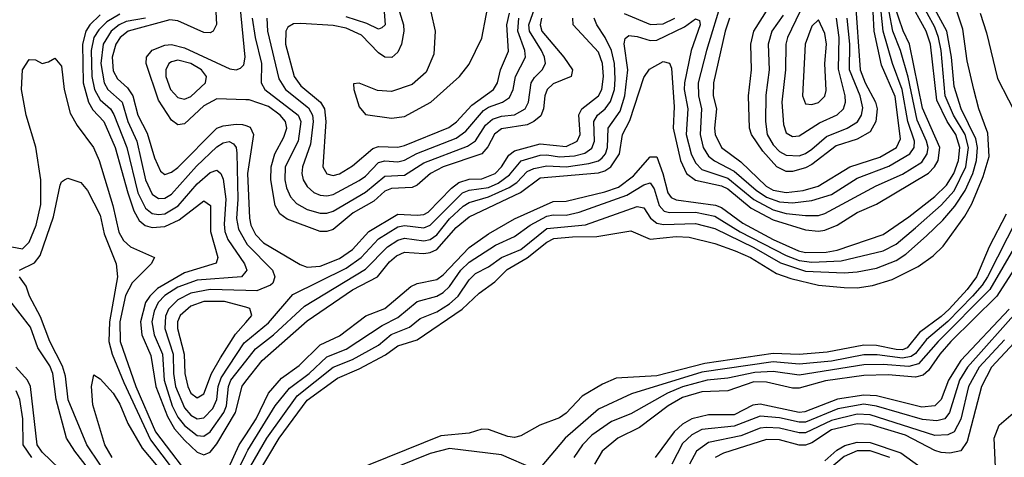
# Model space of a CAD drawing. Header units: inches. Extents: x 990535 to 1117859, y 769386 to 892122.
# Tile 35 of 256: x 1039301 to 1042345, y 845491 to 846846. Entities that reach past the tile are written whole.
import ezdxf

# ---------------------------------------------------------------- set-up
doc = ezdxf.new("R2010")
doc.units = ezdxf.units.IN
doc.header["$MEASUREMENT"] = 0
doc.layers.add('B0834', color=7, linetype='Continuous')
doc.layers.add('B0844', color=7, linetype='Continuous')

msp = doc.modelspace()

# ---------------------------------------------------------------- linework, layer by layer
at = {"layer": 'B0834', "color": 5}
for points, elevation in [([(1040000, 846597.7), (1039910, 846600.9), (1039870, 846579.4), (1039810, 846523.6), (1039790, 846519.7), (1039770, 846534.9), (1039730, 846596.9), (1039691.7, 846710), (1039692.5, 846730), (1039710, 846751.5), (1039750, 846766.9), (1039770, 846768.6), (1039810, 846758.1), (1039950, 846693.8), (1039970, 846690.7), (1039983.9, 846696.1), (1039993.6, 846706.4), (1039998.3, 846730), (1039982.9, 846890), (1039996.5, 846923.5), (1040000, 846926.7)], 2420), ([(1039906.2, 846890), (1039909.7, 846830.3), (1039899.2, 846810), (1039890, 846805.3), (1039870, 846806.1), (1039790, 846842.5), (1039765.4, 846845.4), (1039636.5, 846810), (1039611.3, 846790), (1039598.3, 846770), (1039586.3, 846730), (1039590, 846687.7), (1039603, 846663), (1039634.2, 846634.2), (1039650.3, 846610.3), (1039666.5, 846550), (1039694.5, 846494.5), (1039717.8, 846417.8), (1039736.6, 846376.6), (1039750, 846366.8), (1039770, 846373.4), (1039790, 846388.5), (1039910.5, 846509.5), (1039930, 846517.5), (1039970, 846522.4), (1039990, 846521.3), (1040000, 846517.7)], 2380), ([(1039550, 846861), (1039517.8, 846830), (1039505.2, 846810), (1039494.8, 846770), (1039497.5, 846650), (1039513.5, 846590), (1039527, 846567), (1039560.7, 846530), (1039596.2, 846450), (1039634.8, 846310), (1039654.2, 846254.2), (1039670, 846224.5), (1039688.8, 846208.8), (1039710, 846202.3), (1039750, 846205.2), (1039794.2, 846225.8), (1039870, 846285.2), (1039891, 846271), (1039890.3, 846190), (1039913.5, 846110), (1039907.8, 846092.2), (1039810, 846061.8), (1039726.8, 846013.2), (1039703, 845990), (1039690, 845970), (1039673.9, 845910), (1039678.3, 845870), (1039706, 845806), (1039722.2, 845710), (1039757.3, 845617.3), (1039779.6, 845579.6), (1039810, 845544), (1039850, 845506.5), (1039870, 845498.7), (1039890, 845506.8), (1039910, 845532.4), (1039968.3, 845630), (1039988.4, 845711.6), (1040000, 845726.6)], 2320), ([(1039610, 846862.9), (1039570, 846838.6), (1039545.6, 846814.4), (1039530.4, 846790), (1039521.7, 846750), (1039524.3, 846670), (1039532.2, 846630), (1039550, 846597.2), (1039581.4, 846570), (1039592.4, 846552.4), (1039632.4, 846450), (1039666.3, 846310), (1039690, 846262.1), (1039710, 846246), (1039730, 846242.2), (1039750, 846245.2), (1039790.6, 846269.4), (1039850, 846337.1), (1039890, 846373.1), (1039910, 846379.9), (1039922.5, 846370), (1039930, 846351.7), (1039938.1, 846290), (1039932.5, 846212.5), (1039935.4, 846190), (1039944.8, 846164.8), (1039995.9, 846090), (1040000, 846078.2)], 2340), ([(1039690, 846850.8), (1039630, 846840.2), (1039608, 846830), (1039583.7, 846810), (1039558.7, 846770), (1039551.7, 846710), (1039562.2, 846650), (1039573.7, 846630), (1039617.5, 846590), (1039635, 846530), (1039662.9, 846470), (1039690.3, 846350), (1039710, 846305.2), (1039730, 846292.3), (1039750, 846293.3), (1039770, 846305.6), (1039847.5, 846392.5), (1039910, 846451.9), (1039930, 846464.1), (1039948.5, 846468.5), (1039961.4, 846461.4), (1039970.5, 846450.5), (1039972.3, 846432.3), (1039975.2, 846290), (1039971, 846230), (1039976.8, 846196.8), (1040000, 846156.8)], 2360), ([(1039170, 846162.4), (1039310, 846136.3), (1039330, 846156.6), (1039351.7, 846210), (1039366, 846274), (1039366.7, 846350), (1039350.7, 846450.7), (1039320.4, 846550), (1039306, 846630), (1039310, 846690.3), (1039330, 846722.6), (1039350, 846721.7), (1039370, 846710.3), (1039390, 846715.3), (1039410, 846727), (1039430, 846701.3), (1039438.2, 846630), (1039456.5, 846556.5), (1039478.5, 846518.5), (1039528.9, 846450), (1039546.5, 846410), (1039588.8, 846270), (1039607.5, 846187.5), (1039622.2, 846162.2), (1039643, 846143), (1039717.1, 846110), (1039707.1, 846090), (1039648.8, 846031.2), (1039628, 845992), (1039610.5, 845910), (1039611.5, 845850), (1039660.2, 845710), (1039720.6, 845570), (1039850, 845400.9)], 2280), ([(1039300.4, 846070), (1039347, 846093), (1039364.3, 846115.7), (1039404.9, 846235.1), (1039426.4, 846333.6), (1039430, 846343.8), (1039439.3, 846350), (1039450, 846355.3), (1039490, 846341.6), (1039510, 846317.3), (1039550, 846240.3), (1039562.4, 846182.4), (1039599.5, 846090), (1039602.8, 846050), (1039578.8, 845910), (1039576.9, 845850), (1039586.6, 845810), (1039622.9, 845722.9), (1039705, 845545), (1039807.4, 845410)], 2260), ([(1040000, 846066.6), (1039986.3, 846050), (1039850, 846039), (1039790, 846017.8), (1039750, 845992.3), (1039729.4, 845970), (1039716.6, 845943.4), (1039709.3, 845910), (1039716.7, 845870), (1039742.3, 845810), (1039747.5, 845730), (1039772.1, 845650), (1039790, 845615.5), (1039810, 845589.4), (1039850, 845558.7), (1039870, 845556.4), (1039890, 845569.8), (1039931.8, 845630), (1039940.7, 845650), (1039946.8, 845710), (1039954.1, 845730), (1040000, 845788.6)], 2340), ([(1039588.7, 845410), (1039508, 845530), (1039450.6, 845669.4), (1039442.2, 845742.2), (1039433.6, 845773.6), (1039393.7, 845850), (1039365.6, 845925.6), (1039330.8, 845990), (1039321.1, 846021.1), (1039299.8, 846050)], 2260), ([(1039548.5, 845410), (1039471.4, 845510), (1039446, 845550), (1039413.2, 845670), (1039403.7, 845750), (1039393.8, 845773.8), (1039357.3, 845830), (1039333.9, 845893.9), (1039237.7, 846017.7)], 2280), ([(1040000, 846007.1), (1039890, 846011), (1039830, 845999.4), (1039790, 845978.8), (1039761.3, 845950), (1039751.7, 845928.3), (1039749.5, 845890), (1039775.2, 845810), (1039776.1, 845750), (1039782.3, 845710), (1039810, 845644.6), (1039830, 845621.7), (1039850, 845610.6), (1039870, 845613), (1039897.8, 845642.2), (1039910.1, 845669.9), (1039914.6, 845710), (1039923.2, 845736.8), (1039994.7, 845845.3), (1040000, 845849.7)], 2360), ([(1040000, 845955.4), (1039933.5, 845973.5), (1039870, 845973.5), (1039830, 845959.4), (1039797.2, 845930), (1039789.2, 845910), (1039788.4, 845890), (1039809.3, 845810), (1039811.8, 845750), (1039820.7, 845710), (1039830, 845689.2), (1039850, 845675.5), (1039870, 845687.5), (1039893.7, 845750), (1039921.5, 845798.5), (1039967.6, 845872.4), (1040000, 845908.7)], 2380), ([(1039450, 845430.4), (1039370, 845507.2), (1039355.3, 845530), (1039334.1, 845710), (1039325.2, 845730), (1039289.4, 845770)], 2320), ([(1039586.5, 845490), (1039563.8, 845530), (1039527, 845653), (1039522.6, 845710), (1039530, 845746), (1039550, 845734.4), (1039590, 845689.1), (1039610, 845655.2), (1039635.6, 845595.6), (1039679.6, 845519.6), (1039771, 845410)], 2240), ([(1039338.5, 845490), (1039311.5, 845530), (1039310.2, 845610), (1039301.1, 845670), (1039290, 845696.8)], 2340), ([(1039930, 845421.6), (1039979.8, 845530), (1040000, 845561)], 2280), ([(1039975.4, 845450), (1040000, 845500.4)], 2260)]:
    msp.add_lwpolyline(points, dxfattribs=dict(at, elevation=elevation))
at = {"layer": 'B0834', "color": 5, "elevation": 2440}
msp.add_lwpolyline([(1039790, 846719.9), (1039770, 846715.7), (1039762, 846710), (1039752.2, 846690), (1039753, 846670), (1039766.8, 846630), (1039790, 846604.4), (1039810, 846599.7), (1039830, 846607.9), (1039875.3, 846650), (1039878.3, 846670), (1039862.5, 846690), (1039830, 846710.4)], close=True, dxfattribs=at)
at = {"layer": 'B0844', "color": 5}
for points, elevation in [([(1040000, 845500.4), (1040006.4, 845513.6), (1040090.2, 845650), (1040134.5, 845705.5), (1040195.7, 845750), (1040250, 845801.6), (1040310, 845825.6), (1040420.9, 845899.1), (1040470, 845923.5), (1040530, 845973.3), (1040590, 845990), (1040610, 846001.3), (1040630, 846020.2), (1040664.5, 846070), (1040690, 846095.6), (1040772.1, 846147.9), (1040830, 846174.2), (1040879, 846210), (1040930, 846237.3), (1040950, 846241.7), (1040990, 846240.7), (1041030, 846250), (1041177.4, 846302.6), (1041230, 846334.4), (1041250, 846341), (1041262.3, 846322.3), (1041278.2, 846270), (1041293.4, 846253.4), (1041310, 846248.4), (1041390, 846249.4), (1041450, 846237.3), (1041528.6, 846188.6), (1041670, 846116.1), (1041710, 846100.5), (1041750, 846095.2), (1041840.7, 846099.3), (1041970, 846130.3), (1042010, 846151.2), (1042070, 846201.6), (1042150, 846271.2), (1042190, 846316.4), (1042225.5, 846390), (1042234.3, 846450), (1042224, 846490), (1042187.9, 846550), (1042161.7, 846610), (1042149.2, 846750), (1042141.6, 846790), (1042130, 846822.9), (1042082.5, 846910)], 2260), ([(1040000, 845561), (1040032, 845610), (1040070, 845690.1), (1040110, 845736.3), (1040164.7, 845775.3), (1040230, 845839.1), (1040290, 845867.4), (1040371.4, 845928.6), (1040430, 845951.5), (1040510, 846020.2), (1040530, 846029.2), (1040590, 846041.5), (1040610, 846056), (1040690, 846140.3), (1040750, 846182.3), (1040830.9, 846229.1), (1040950, 846282.6), (1040990, 846284.4), (1041110, 846312.7), (1041152.4, 846327.6), (1041198.1, 846361.9), (1041250, 846421.1), (1041270, 846421.4), (1041289.4, 846369.4), (1041304.9, 846310), (1041315.3, 846295.3), (1041330, 846288.1), (1041452, 846272), (1041470, 846263.9), (1041536.1, 846216.1), (1041630, 846165.1), (1041708.9, 846130), (1041730, 846125.5), (1041793.5, 846126.5), (1041828.2, 846131.8), (1041970, 846180.8), (1042050, 846235.7), (1042130, 846298.5), (1042166.3, 846333.7), (1042188.8, 846370), (1042203.1, 846410), (1042206.7, 846450), (1042194.5, 846490), (1042168.3, 846530), (1042136.2, 846596.2), (1042116.2, 846770), (1042102.8, 846810), (1042048.8, 846910)], 2280), ([(1040020, 846850), (1040028.9, 846790), (1040048, 846710), (1040047.4, 846650), (1040058.5, 846630), (1040162.1, 846550), (1040170.2, 846530), (1040161.6, 846470), (1040122, 846390), (1040120.3, 846350), (1040125.3, 846325.3), (1040137.7, 846297.7), (1040156.9, 846276.9), (1040190, 846258.6), (1040230, 846246.5), (1040250, 846246.8), (1040270, 846253.2), (1040370, 846311.4), (1040430, 846361.2), (1040490, 846364.7), (1040550, 846402.4), (1040685.5, 846454.5), (1040709.8, 846470.2), (1040741, 846519), (1040762, 846538), (1040790, 846547.5), (1040830, 846551.6), (1040863.5, 846570), (1040873.4, 846590), (1040882.4, 846650), (1040892.8, 846667.2), (1040916.3, 846690), (1040926.8, 846710), (1040923.6, 846730), (1040913.7, 846750), (1040876.5, 846810), (1040874.5, 846830), (1040905, 846915)], 2440), ([(1040030, 845427.1), (1040103.4, 845550), (1040190, 845668.3), (1040283.6, 845736.4), (1040350, 845764.9), (1040431.8, 845808.2), (1040470, 845836.4), (1040530, 845854.7), (1040668.4, 845950), (1040721.2, 845998.8), (1040770, 846034.4), (1040808.1, 846071.9), (1040870, 846108.3), (1040930, 846157.1), (1040952.1, 846167.9), (1041010, 846174), (1041085.4, 846174.6), (1041190, 846192), (1041250, 846166.4), (1041330, 846174.3), (1041370, 846172.1), (1041450, 846153.3), (1041513.1, 846130), (1041560.5, 846110), (1041640.4, 846060.4), (1041684.4, 846044.4), (1041770, 846023.5), (1041850, 846016.3), (1041890, 846015.3), (1041937, 846023), (1041998.2, 846041.8), (1042078.8, 846081.2), (1042125, 846115), (1042155.5, 846144.5), (1042223, 846237), (1042244.3, 846275.7), (1042279.7, 846360.3), (1042298.2, 846421.8), (1042293.9, 846493.9), (1042266, 846570), (1042250, 846629.6), (1042230, 846718.4), (1042216.4, 846816.4), (1042183.3, 846916.7)], 2220), ([(1040572.3, 846870), (1040585.5, 846810), (1040580.7, 846739.3), (1040557.3, 846682.7), (1040514.5, 846645.5), (1040450, 846622.9), (1040406.7, 846626.7), (1040350, 846648.7), (1040333.2, 846646.8), (1040334, 846630), (1040350, 846575.8), (1040370, 846552), (1040450, 846541.3), (1040490, 846545.8), (1040572.3, 846590), (1040660.6, 846670), (1040690, 846708.4), (1040730, 846788.1), (1040756.7, 846930)], 2520), ([(1041472.5, 846910), (1041423.8, 846750), (1041398.7, 846650), (1041399.6, 846610), (1041408.6, 846570), (1041404.2, 846490), (1041414.2, 846450), (1041430, 846423.5), (1041448.8, 846408.8), (1041510, 846377), (1041577.6, 846317.6), (1041610, 846296.5), (1041650, 846281.7), (1041690, 846279), (1041750, 846285.9), (1041810, 846304.7), (1041890, 846355), (1041988.1, 846391.9), (1042052.2, 846430), (1042066, 846450), (1042067.1, 846470), (1042046.2, 846530), (1042029.3, 846629.3), (1041999.1, 846710), (1041969.7, 846810), (1041964.1, 846870)], 2360), ([(1041883.6, 846910), (1041899.6, 846690), (1041914.4, 846650), (1041947, 846590), (1041951.2, 846570), (1041947.4, 846530), (1041930, 846498.5), (1041890, 846475.6), (1041825.1, 846454.9), (1041750, 846397.5), (1041730, 846387.1), (1041690, 846375.9), (1041670, 846375.8), (1041641.5, 846390), (1041598.3, 846438.3), (1041563.2, 846490), (1041557.3, 846510), (1041553.9, 846610), (1041563, 846690), (1041560.7, 846770), (1041570.1, 846810), (1041616.8, 846883.2)], 2420), ([(1040000, 845726.6), (1040050, 845790.9), (1040190, 845913.6), (1040330, 846009.2), (1040407.1, 846050), (1040444.3, 846095.7), (1040465.6, 846114.4), (1040490, 846125.9), (1040550, 846121.7), (1040570, 846124.6), (1040590, 846134.3), (1040650, 846202.9), (1040690, 846235), (1040849, 846311), (1040910, 846356), (1041090, 846372.1), (1041110, 846378), (1041128.5, 846390), (1041155.3, 846430), (1041164.8, 846490), (1041186.6, 846533.4), (1041230, 846667.2), (1041247.7, 846692.3), (1041290, 846716), (1041310, 846711.1), (1041316, 846696), (1041324.5, 846575.5), (1041321.3, 846510), (1041343.7, 846410), (1041362.6, 846370), (1041390, 846348.7), (1041470, 846331.6), (1041490, 846322.3), (1041562.4, 846262.4), (1041630, 846225.7), (1041730, 846195.1), (1041770, 846190.9), (1041790, 846193.9), (1041828.5, 846210), (1041890, 846248.5), (1041950, 846274.5), (1042110, 846370.8), (1042128.5, 846390), (1042139.8, 846410), (1042145.3, 846450), (1042091.7, 846571.7), (1042052, 846770), (1042031.6, 846811.6), (1042004.8, 846890)], 2320), ([(1040015.2, 845464.8), (1040064.8, 845550), (1040158.5, 845681.5), (1040269.5, 845770.5), (1040330, 845793.4), (1040410, 845838.6), (1040449.3, 845870.7), (1040505.9, 845894.1), (1040538.9, 845921.1), (1040590, 845941.8), (1040630, 845966.5), (1040656.7, 845990), (1040690, 846040.3), (1040710, 846059.6), (1040750, 846080.5), (1040790.1, 846109.9), (1040850, 846134.4), (1040930, 846199.8), (1041050, 846210.9), (1041210, 846267), (1041230, 846263.4), (1041251.1, 846231.1), (1041270, 846216), (1041291.6, 846211.6), (1041390, 846214.3), (1041450, 846199.2), (1041570, 846140.9), (1041653.3, 846093.3), (1041730, 846067.5), (1041850, 846062.3), (1041890, 846064.8), (1041950, 846076.9), (1042010, 846099.9), (1042040, 846120), (1042103.7, 846176.3), (1042155, 846225), (1042192, 846268), (1042223.5, 846316.5), (1042247.1, 846370), (1042258.9, 846410), (1042261.5, 846450), (1042257.1, 846477.1), (1042211.6, 846570), (1042190, 846638.9), (1042181.1, 846730), (1042166.5, 846810), (1042124, 846890)], 2240), ([(1040000, 845788.6), (1040030, 845827), (1040085.4, 845870), (1040181.1, 845958.9), (1040370, 846073.8), (1040437.4, 846142.6), (1040470, 846163.2), (1040490, 846169.4), (1040550, 846161), (1040570, 846165.4), (1040590, 846179.9), (1040630, 846228.9), (1040671.6, 846268.4), (1040690, 846279.7), (1040750, 846296.9), (1040813.8, 846326.2), (1040837.9, 846342.1), (1040870, 846375.4), (1040890, 846385.1), (1040930, 846393.5), (1040990, 846390.6), (1041059.8, 846400.2), (1041090, 846408.3), (1041102, 846418), (1041112, 846430), (1041118.2, 846450), (1041119.6, 846510), (1041157, 846563), (1041172.1, 846610), (1041181.1, 846690), (1041169.1, 846770.9), (1041172.2, 846787.8), (1041183.8, 846796.2), (1041210, 846793.8), (1041250, 846781.4), (1041270, 846782.6), (1041356, 846824), (1041390, 846848.8), (1041402.8, 846842.8), (1041404.3, 846830), (1041377, 846750), (1041356.4, 846650), (1041355.5, 846630), (1041366.7, 846570), (1041361.7, 846490), (1041376.9, 846430), (1041390, 846402.3), (1041410, 846382.3), (1041490, 846354.6), (1041570, 846289.2), (1041630, 846256.8), (1041670, 846246.2), (1041730, 846239.2), (1041770, 846239.8), (1041790, 846245.3), (1041948.2, 846331.8), (1042030, 846367.2), (1042090, 846404.8), (1042106.7, 846430), (1042109, 846450), (1042104.6, 846470), (1042074.9, 846534.9), (1042047.3, 846667.3), (1042023.5, 846750), (1041999.7, 846810), (1041988.9, 846870)], 2340), ([(1040000, 845849.7), (1040070, 845907.8), (1040144.8, 845995.2), (1040310, 846076.7), (1040356.8, 846110), (1040410, 846166.9), (1040470, 846204.8), (1040490, 846209.1), (1040550, 846201.7), (1040570, 846209.6), (1040670, 846309.4), (1040690, 846317.6), (1040750, 846326.3), (1040780.2, 846339.8), (1040815, 846365), (1040851.1, 846408.9), (1040910, 846426.3), (1040930, 846427.7), (1040970, 846421.1), (1041015.8, 846424.2), (1041047.7, 846432.3), (1041070, 846448.2), (1041077.6, 846470), (1041075.8, 846530), (1041087, 846550), (1041111.1, 846570), (1041127.7, 846592.3), (1041139.3, 846630), (1041142, 846662), (1041139.5, 846710), (1041130.6, 846750), (1041111, 846791), (1041084.8, 846830), (1041076.6, 846850)], 2360), ([(1040000, 846517.7), (1040013, 846513), (1040024, 846490), (1040005.6, 846370), (1040011, 846231), (1040015.4, 846210), (1040030, 846180.6), (1040054.6, 846154.6), (1040167.5, 846087.5), (1040190, 846079.7), (1040230, 846082.6), (1040290, 846106), (1040330, 846134.7), (1040380.5, 846190), (1040470, 846244), (1040530, 846240.4), (1040550, 846242.8), (1040563.6, 846250), (1040636, 846324), (1040658.6, 846341.4), (1040690, 846352), (1040730, 846353.1), (1040770.5, 846369.5), (1040790.8, 846390), (1040813.2, 846426.8), (1040830, 846440.2), (1040910, 846461.7), (1040990, 846453.6), (1041024.7, 846470), (1041033.2, 846490), (1041028.9, 846551.1), (1041038.8, 846570), (1041090.4, 846610), (1041100.6, 846630), (1041105.3, 846670), (1041102.1, 846710), (1041090, 846744.9), (1041012.1, 846830), (1041010.6, 846850)], 2380), ([(1040914.2, 846850), (1040910.2, 846830), (1040915.2, 846810), (1040983, 846730), (1041009.9, 846690), (1041006, 846670), (1040950, 846646.7), (1040931, 846630), (1040924.4, 846610), (1040920.6, 846570), (1040912, 846548), (1040889.9, 846530), (1040870, 846520.7), (1040790, 846507.8), (1040768.2, 846491.8), (1040747.7, 846452.3), (1040729.9, 846430), (1040609.5, 846390), (1040570.6, 846369.4), (1040530, 846333.9), (1040513.8, 846326.2), (1040450, 846322.7), (1040430, 846314.9), (1040396.1, 846283.9), (1040332.2, 846247.8), (1040270, 846196.2), (1040250, 846190.1), (1040230, 846190.1), (1040127.8, 846227.8), (1040105.1, 846245.1), (1040090.9, 846270.9), (1040077, 846350), (1040078.2, 846390), (1040089.8, 846430), (1040117.9, 846482.1), (1040127.2, 846510), (1040122.8, 846530), (1040106.3, 846550), (1040070, 846576.8), (1040010, 846597.3), (1040000, 846597.7)], 2420), ([(1040065.3, 846850), (1040066.9, 846810), (1040102.1, 846662.1), (1040122.2, 846630), (1040193.2, 846573.2), (1040206.2, 846550), (1040207.9, 846530), (1040199.7, 846460.3), (1040174.8, 846390), (1040173.2, 846370), (1040177.7, 846350), (1040189.2, 846329.2), (1040210, 846311.2), (1040230, 846302.3), (1040250, 846300.2), (1040270, 846304.9), (1040350, 846347.4), (1040370, 846361.8), (1040410, 846403.9), (1040430, 846409.1), (1040470, 846405.6), (1040490, 846411.2), (1040528.1, 846431.9), (1040650, 846479.1), (1040679.9, 846500.1), (1040735.1, 846564.9), (1040750, 846574.8), (1040793.6, 846590), (1040815.5, 846604.5), (1040826.7, 846630), (1040833.6, 846670), (1040864.6, 846730), (1040862.5, 846750), (1040840.7, 846810), (1040844.3, 846850)], 2460), ([(1040475, 846870), (1040487.1, 846830), (1040488.5, 846810), (1040480.8, 846770), (1040470, 846745.5), (1040451, 846729), (1040429.4, 846729.4), (1040410, 846743.5), (1040357.4, 846797.4), (1040310, 846819.8), (1040270, 846827.3), (1040170, 846834.3), (1040147.5, 846832.5), (1040130, 846822.3), (1040123.3, 846810), (1040122.9, 846770), (1040149, 846670), (1040170, 846641.1), (1040230.6, 846590.6), (1040242.8, 846570), (1040246.9, 846530), (1040238.4, 846390), (1040250, 846368.8), (1040270, 846363.2), (1040290, 846368.6), (1040330, 846393.6), (1040393, 846447), (1040410, 846453.5), (1040470, 846450.9), (1040490, 846456.2), (1040628, 846512), (1040650.8, 846529.2), (1040698.5, 846581.5), (1040765.8, 846630), (1040777.8, 846650), (1040787.7, 846690), (1040812, 846748), (1040807.2, 846830), (1040814.6, 846865.4)], 2480), ([(1040427.5, 846870), (1040430.8, 846830), (1040420, 846820), (1040410, 846816.7), (1040374.2, 846834.2), (1040310, 846854.9)], 2460), ([(1041170, 846865.1), (1041251.1, 846831.1), (1041290, 846833.3), (1041325.9, 846850)], 2360), ([(1041495.5, 846850), (1041481.7, 846810), (1041445.5, 846650), (1041445.1, 846610), (1041454.7, 846570), (1041448.6, 846510), (1041450.8, 846490), (1041470, 846450.5), (1041530, 846405.4), (1041608.1, 846330), (1041630, 846318.4), (1041670, 846310.6), (1041722.8, 846317.2), (1041769.4, 846330.6), (1041866.9, 846390), (1041960.4, 846419.6), (1042011.2, 846450), (1042023.6, 846476.4), (1042007.7, 846607.7), (1041965.2, 846705.2), (1041942.3, 846810), (1041939.7, 846870)], 2380), ([(1041660.6, 846859.4), (1041625.7, 846810), (1041614.6, 846770), (1041617.3, 846690), (1041607.6, 846612.4), (1041606.3, 846530), (1041611.3, 846490), (1041630, 846457.9), (1041650, 846437.2), (1041670, 846425.8), (1041710, 846423.8), (1041730, 846431), (1041750, 846445.1), (1041795.5, 846484.5), (1041859.1, 846510), (1041890.5, 846529.5), (1041903.5, 846550), (1041907.5, 846572.5), (1041898.8, 846610), (1041866.2, 846690), (1041867.3, 846770), (1041858.7, 846850)], 2440), ([(1041712.4, 846870), (1041674, 846790), (1041668.9, 846770), (1041668.5, 846690), (1041656.9, 846590), (1041661.7, 846521.7), (1041670, 846495.8), (1041690, 846484.5), (1041710, 846486.1), (1041773.6, 846526.4), (1041828.4, 846551.6), (1041847.5, 846570), (1041854.1, 846590), (1041853.2, 846610), (1041832.3, 846692.3), (1041834, 846790), (1041825.8, 846850)], 2460), ([(1042270, 846866), (1042290, 846804.9), (1042323.6, 846663.6), (1042392, 846532)], 2220), ([(1042350, 846243.2), (1042297.5, 846142.5), (1042258.4, 846050), (1042230, 846010.5), (1042174, 845950), (1042150, 845926.9), (1042082.5, 845877.5), (1042044.1, 845830), (1042030, 845824), (1042010, 845824.3), (1041950, 845837.5), (1041910, 845838.1), (1041796.9, 845816.9), (1041710, 845809.5), (1041630, 845812.1), (1041418.9, 845781.1), (1041270, 845742.8), (1041144.3, 845735.7), (1041102.1, 845717.9), (1041039.5, 845680.5), (1040990, 845627.8), (1040970, 845613.2), (1040909.2, 845590.8), (1040850, 845557.4), (1040830, 845552.6), (1040810, 845555.3), (1040750, 845576.9), (1040730, 845577.9), (1040690, 845566.1), (1040602.3, 845557.7), (1040330, 845447.6)], 2220), ([(1042384.5, 846230), (1042292.6, 846050), (1042276.4, 846023.6), (1042246.8, 845990), (1042170, 845911.8), (1042104.1, 845855.9), (1042070, 845812.5), (1042056.9, 845803.1), (1042030, 845798.1), (1041951.7, 845808.3), (1041910, 845808.6), (1041810, 845789), (1041710, 845779.2), (1041630, 845786.1), (1041410, 845754.4), (1041192.7, 845687.3), (1041090, 845640.4), (1040987.4, 845550), (1040910, 845458.7)], 2240), ([(1042427.8, 846230), (1042300.1, 846010), (1042139.8, 845850), (1042079.9, 845780.1), (1042050, 845771.9), (1041970, 845778.7), (1041910, 845777), (1041710, 845745.7), (1041630, 845756.7), (1041573.9, 845753.9), (1041490, 845736.5), (1041426.3, 845730), (1041350, 845709.6), (1041303.8, 845690), (1041190, 845625.9), (1041130, 845601.9), (1041070, 845559.6), (1041040.3, 845530), (1041014.3, 845490)], 2260), ([(1042465.6, 846214.4), (1042321.1, 845990), (1042179.8, 845850), (1042145.2, 845810), (1042110, 845759.3), (1042094.2, 845745.8), (1042070, 845739.2), (1041986.1, 845746.1), (1041910, 845744.5), (1041792.2, 845727.8), (1041710, 845705), (1041690, 845705.1), (1041610, 845723.2), (1041570, 845724.3), (1041490, 845696.7), (1041410, 845694), (1041350, 845676.5), (1041306, 845650), (1041217.1, 845582.9), (1041149.6, 845550), (1041101.3, 845510), (1041078, 845470)], 2280), ([(1040000, 846156.8), (1040004, 846150), (1040081.9, 846070), (1040089.2, 846050), (1040083.1, 846030), (1040076.5, 846023.5), (1040034.1, 846005.9), (1040000, 846007.1)], 2360), ([(1040000, 846078.2), (1040002.8, 846070), (1040000, 846066.6)], 2340), ([(1040000, 845908.7), (1040019, 845930), (1040012.1, 845952.1), (1040000, 845955.4)], 2380), ([(1042359.5, 845950), (1042209.8, 845790.2), (1042171.8, 845730), (1042149, 845670), (1042130, 845650.2), (1042090, 845646.5), (1041950, 845681.7), (1041910, 845683.1), (1041829.4, 845670.6), (1041728, 845632), (1041710, 845630), (1041590, 845655.8), (1041567.3, 845652.7), (1041510, 845622.8), (1041430, 845622.4), (1041378.7, 845610), (1041350, 845593.2), (1041324.4, 845570), (1041265, 845490)], 2320), ([(1042390.3, 845949.7), (1042230.8, 845770), (1042206.2, 845730), (1042175.2, 845630), (1042161.1, 845610), (1042136.2, 845603.8), (1042092.1, 845607.9), (1041949.4, 845649.4), (1041910, 845655.1), (1041830, 845640.8), (1041730, 845600.1), (1041710, 845599.4), (1041650, 845613.2), (1041590, 845618.1), (1041510, 845587.2), (1041410, 845577.2), (1041379, 845561), (1041350, 845533.9), (1041316.5, 845470)], 2340), ([(1042345.4, 845854.6), (1042267.1, 845770), (1042233.5, 845710), (1042210, 845609.3), (1042189.8, 845570.2), (1042170, 845560.2), (1042130, 845558.2), (1041930, 845622.5), (1041890, 845624.9), (1041810, 845604.9), (1041730, 845566.8), (1041710, 845566.4), (1041650, 845581.4), (1041610, 845583.4), (1041590, 845580.8), (1041530, 845557.4), (1041430, 845537), (1041393.2, 845510), (1041371.2, 845470)], 2360), ([(1042374.9, 845845.1), (1042305, 845770), (1042274.3, 845710), (1042230, 845539.9), (1042210, 845511.6), (1042176.1, 845503.9), (1042150, 845506), (1042130, 845512), (1042039.5, 845559.5), (1041930, 845592.5), (1041890, 845595), (1041810, 845575.7), (1041750, 845535.6), (1041730, 845528.3), (1041710, 845528.3), (1041650, 845545.6), (1041610, 845546.6), (1041476.4, 845503.6), (1041451.1, 845490)], 2380), ([(1042318.2, 845438.2), (1042313.4, 845550), (1042329, 845591), (1042372.1, 845627.9)], 2420), ([(1040890, 845455.8), (1040790, 845498.4), (1040630, 845518.7), (1040570, 845502.9), (1040350, 845414)], 2240), ([(1041790, 845480.2), (1041826.7, 845513.3), (1041852.2, 845527.8), (1041890, 845538.2), (1041930, 845537.4), (1042025, 845505), (1042106.5, 845446.5)], 2420), ([(1041991.2, 845490), (1041930, 845510.8), (1041890, 845510.7), (1041850, 845493.1), (1041804.8, 845455.2)], 2440)]:
    msp.add_lwpolyline(points, dxfattribs=dict(at, elevation=elevation))
at = {"layer": 'B0844', "color": 5, "elevation": 2480}
msp.add_lwpolyline([(1041770, 846845.4), (1041750, 846825.3), (1041728.8, 846770), (1041720.8, 846610), (1041730, 846585), (1041750, 846582.7), (1041770, 846589), (1041790, 846608.8), (1041793.5, 846626.5), (1041789.9, 846710), (1041794.6, 846770), (1041790, 846802.7)], close=True, dxfattribs=at)

doc.saveas('drawing.dxf')
